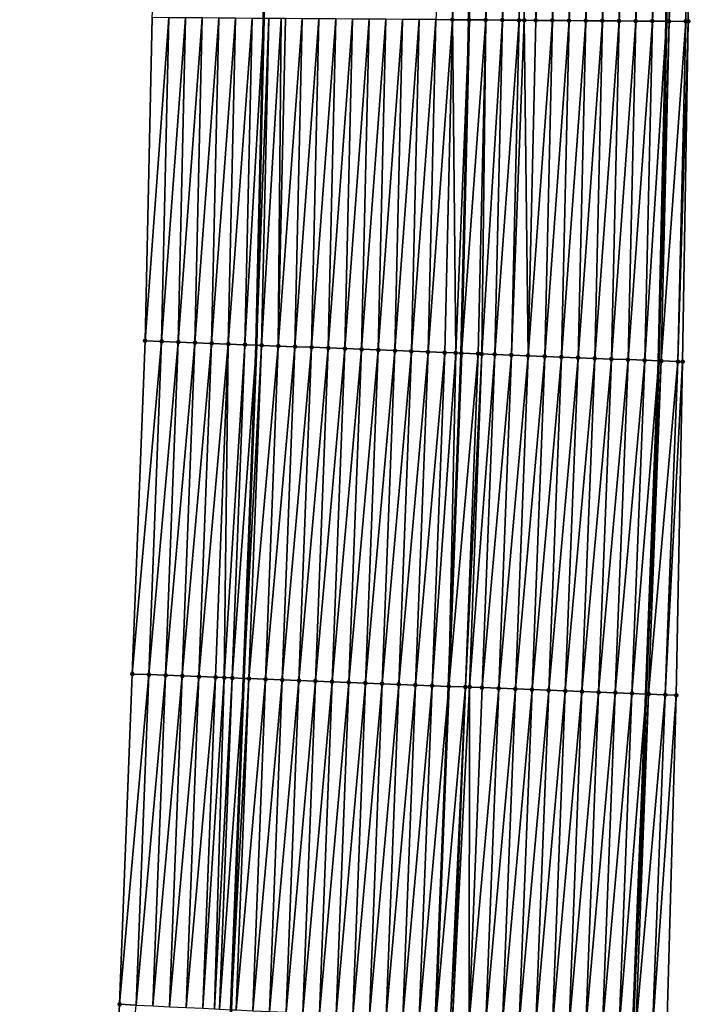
# Model space of a CAD drawing. Header units: feet. Extents: x 2017353 to 2024169, y 808050 to 818690.
# Tile 103 of 256: x 2023576 to 2023617, y 811979 to 812038. Entities that reach past the tile are written whole.
import ezdxf

# ---------------------------------------------------------------- set-up
doc = ezdxf.new("R2010")
doc.units = ezdxf.units.FT
doc.header["$MEASUREMENT"] = 0
for name, color, linetype, lineweight in [('EP_Travel Lane', 172, 'Continuous', 53), ('SB-Road Shots', 141, 'Continuous', 100), ('SB-Road X-Section', 40, 'Continuous', 13), ('STRIPING', 60, 'Continuous', 53)]:
    doc.layers.add(name, color=color, linetype=linetype, lineweight=lineweight)
doc.layers.add('I-77-MM15-17_SB-Surface-BORDER', color=7, linetype='Continuous')
doc.layers.add('I-77-MM15-17_SB-Surface-TIN', color=7, linetype='Continuous')

msp = doc.modelspace()

# ---------------------------------------------------------------- linework, layer by layer
at = {"layer": 'EP_Travel Lane'}
for points in [[(2023581.286849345, 811839.5300579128, 333.2635521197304), (2023582.540058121, 811859.4890864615, 333.5270044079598), (2023583.79327672, 811879.4482714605, 333.7805278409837), (2023585.046487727, 811899.4073355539, 334.0417259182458), (2023586.299712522, 811919.3666192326, 334.2889915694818), (2023587.259202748, 811939.1517683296, 334.4878938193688), (2023588.204486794, 811959.1284867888, 334.6873122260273), (2023589.149771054, 811979.105209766, 334.8863602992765), (2023589.910752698, 811998.9770079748, 335.0872803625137), (2023590.674097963, 812018.9614253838, 335.2904653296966), (2023591.100695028, 812038.5601801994, 335.4696941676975), (2023591.170696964, 812058.5594678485, 335.6356436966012), (2023591.24069886, 812078.558743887, 335.802787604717)], [(2023605.387032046, 811838.0016014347, 334.2368079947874), (2023606.63990318, 811857.9599326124, 334.5456429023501), (2023607.892766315, 811877.9181363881, 334.8625644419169), (2023609.145666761, 811897.8769345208, 335.1417869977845), (2023610.398563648, 811917.8356759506, 335.4246124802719), (2023611.382196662, 811937.9949662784, 335.7095053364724), (2023612.327430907, 811957.9706322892, 335.9930380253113), (2023613.272677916, 811977.9465680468, 336.2550206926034), (2023614.042530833, 811998.0384746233, 336.5226293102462), (2023614.805836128, 812018.0218456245, 336.8155004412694), (2023615.260302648, 812038.3911165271, 337.057909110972), (2023615.390982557, 812058.3895669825, 337.2709181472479), (2023615.521662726, 812078.3880571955, 337.4797927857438)]]:
    msp.add_polyline3d(points, dxfattribs=at)
at = {"layer": 'I-77-MM15-17_SB-Surface-BORDER', "color": 3, "linetype": 'Continuous', "lineweight": -3}
for points in [[(2023576.461632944, 811839.836789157, 333.0237523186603), (2023577.714692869, 811859.7958079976, 333.2884096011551), (2023578.967778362, 811879.7552341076, 333.5272291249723), (2023579.222858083, 811899.7777846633, 333.736496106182), (2023580.475951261, 811919.7373331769, 333.9675531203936), (2023580.5676827, 811939.4732129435, 334.1045920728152), (2023581.512979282, 811959.4501963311, 334.2828367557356), (2023582.458272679, 811979.4271124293, 334.4664451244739), (2023583.216249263, 811999.2380272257, 334.6329031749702), (2023583.979607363, 812019.2227806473, 334.8072889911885), (2023584.41865098, 812038.607384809, 334.9839469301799), (2023585.545984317, 812058.5992766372, 335.2190771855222), (2023585.673340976, 812078.5980149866, 335.4042221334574)], [(2023616.493850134, 812078.3814358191, 337.5247217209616), (2023616.201352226, 812058.384036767, 337.3095111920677), (2023616.574858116, 812038.3821843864, 337.1164629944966), (2023616.232330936, 812017.9667351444, 336.8687871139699), (2023615.851413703, 811997.9686844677, 336.5822141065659), (2023615.289028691, 811977.8503920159, 336.3159265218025), (2023614.545259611, 811957.8647823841, 336.0651130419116), (2023613.803209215, 811937.8792663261, 335.8003626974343), (2023612.905706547, 811917.6769928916, 335.5054999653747), (2023611.532907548, 811897.7258519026, 335.2180758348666), (2023610.334073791, 811877.7637231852, 334.9348232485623), (2023608.908797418, 811857.8165417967, 334.6053937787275), (2023607.886737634, 811837.8437319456, 334.2957989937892)]]:
    msp.add_polyline3d(points, dxfattribs=at)
at = {"layer": 'I-77-MM15-17_SB-Surface-TIN', "color": 128, "linetype": 'Continuous', "lineweight": -3}
for points in [[(2023601.418233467, 812038.4876935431, 336.1778979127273), (2023602.418209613, 812038.4807635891, 336.2365694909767), (2023602.545566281, 812058.4795033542, 336.4215845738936)], [(2023602.418209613, 812038.4807635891, 336.2365694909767), (2023603.545541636, 812058.4724493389, 336.4932108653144), (2023602.545566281, 812058.4795033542, 336.4215845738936)], [(2023602.418209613, 812038.4807635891, 336.2365694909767), (2023603.418184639, 812038.4736579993, 336.3135819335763), (2023603.545541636, 812058.4724493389, 336.4932108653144)], [(2023604.545517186, 812058.465425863, 336.5616480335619), (2023603.545541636, 812058.4724493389, 336.4932108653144), (2023603.418184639, 812038.4736579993, 336.3135819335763)], [(2023604.418159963, 812038.4665990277, 336.385726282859), (2023604.545517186, 812058.465425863, 336.5616480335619), (2023603.418184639, 812038.4736579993, 336.3135819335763)], [(2023604.418159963, 812038.4665990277, 336.385726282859), (2023605.545492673, 812058.4583925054, 336.631117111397), (2023604.545517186, 812058.465425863, 336.5616480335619)], [(2023604.418159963, 812038.4665990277, 336.385726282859), (2023605.418135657, 812038.4595981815, 336.4518008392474), (2023605.545492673, 812058.4583925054, 336.631117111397)], [(2023605.418135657, 812038.4595981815, 336.4518008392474), (2023606.545467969, 812058.4513291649, 336.7037171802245), (2023605.545492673, 812058.4583925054, 336.631117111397)], [(2023605.418135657, 812038.4595981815, 336.4518008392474), (2023606.41811123, 812038.4525783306, 336.5198599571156), (2023606.545467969, 812058.4513291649, 336.7037171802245)], [(2023606.41811123, 812038.4525783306, 336.5198599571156), (2023606.733092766, 812038.4503690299, 336.5411018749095), (2023606.545467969, 812058.4513291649, 336.7037171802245)], [(2023606.733092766, 812038.4503690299, 336.5411018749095), (2023607.018239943, 812058.4479886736, 336.7381519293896), (2023606.545467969, 812058.4513291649, 336.7037171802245)], [(2023606.733092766, 812038.4503690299, 336.5411018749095), (2023607.418086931, 812038.4455786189, 336.5858160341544), (2023607.018239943, 812058.4479886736, 336.7381519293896)], [(2023607.418086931, 812038.4455786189, 336.5858160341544), (2023607.545443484, 812058.4443001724, 336.7727304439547), (2023607.018239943, 812058.4479886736, 336.7381519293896)], [(2023607.418086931, 812038.4455786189, 336.5858160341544), (2023608.545419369, 812058.4373294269, 336.8356612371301), (2023607.545443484, 812058.4443001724, 336.7727304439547)], [(2023607.418086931, 812038.4455786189, 336.5858160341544), (2023608.418062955, 812038.4386295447, 336.6464842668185), (2023608.545419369, 812058.4373294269, 336.8356612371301)], [(2023608.418062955, 812038.4386295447, 336.6464842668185), (2023609.545395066, 812058.4303290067, 336.9016908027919), (2023608.545419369, 812058.4373294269, 336.8356612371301)], [(2023608.418062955, 812038.4386295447, 336.6464842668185), (2023609.418039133, 812038.431704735, 336.7046186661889), (2023609.545395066, 812058.4303290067, 336.9016908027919)], [(2023609.418039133, 812038.431704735, 336.7046186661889), (2023610.54537098, 812058.4233627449, 336.9641533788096), (2023609.545395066, 812058.4303290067, 336.9016908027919)], [(2023609.418039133, 812038.431704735, 336.7046186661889), (2023610.418014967, 812038.4247259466, 336.7683898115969), (2023610.54537098, 812058.4233627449, 336.9641533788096)], [(2023610.418014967, 812038.4247259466, 336.7683898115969), (2023611.545346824, 812058.4163854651, 337.0277665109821), (2023610.54537098, 812058.4233627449, 336.9641533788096)], [(2023610.418014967, 812038.4247259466, 336.7683898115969), (2023611.417991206, 812038.4178106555, 336.8255302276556), (2023611.545346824, 812058.4163854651, 337.0277665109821)], [(2023611.417991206, 812038.4178106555, 336.8255302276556), (2023612.545322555, 812058.4093904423, 337.0932324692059), (2023611.545346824, 812058.4163854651, 337.0277665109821)], [(2023611.417991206, 812038.4178106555, 336.8255302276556), (2023612.417967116, 812038.4108436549, 336.8880704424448), (2023612.545322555, 812058.4093904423, 337.0932324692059)], [(2023612.417967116, 812038.4108436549, 336.8880704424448), (2023613.545298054, 812058.4023588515, 337.1625170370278), (2023612.545322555, 812058.4093904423, 337.0932324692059)], [(2023612.417967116, 812038.4108436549, 336.8880704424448), (2023613.417943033, 812038.4038777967, 336.9504913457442), (2023613.545298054, 812058.4023588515, 337.1625170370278)], [(2023613.417943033, 812038.4038777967, 336.9504913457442), (2023614.545273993, 812058.3953965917, 337.2245617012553), (2023613.545298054, 812058.4023588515, 337.1625170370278)], [(2023613.417943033, 812038.4038777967, 336.9504913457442), (2023614.417918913, 812038.3969062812, 337.0135030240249), (2023614.545273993, 812058.3953965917, 337.2245617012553)], [(2023614.417918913, 812038.3969062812, 337.0135030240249), (2023615.390982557, 812058.3895669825, 337.2709181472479), (2023614.545273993, 812058.3953965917, 337.2245617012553)], [(2023614.417918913, 812038.3969062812, 337.0135030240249), (2023615.260302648, 812038.3911165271, 337.057909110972), (2023615.390982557, 812058.3895669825, 337.2709181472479)], [(2023615.545250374, 812058.3885035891, 337.2793741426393), (2023615.390982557, 812058.3895669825, 337.2709181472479), (2023615.260302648, 812038.3911165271, 337.057909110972)], [(2023615.417895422, 812038.3900333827, 337.0662165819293), (2023615.545250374, 812058.3885035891, 337.2793741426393), (2023615.260302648, 812038.3911165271, 337.057909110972)], [(2023615.417895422, 812038.3900333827, 337.0662165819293), (2023616.201352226, 812058.384036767, 337.3095111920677), (2023615.545250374, 812058.3885035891, 337.2793741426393)], [(2023615.417895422, 812038.3900333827, 337.0662165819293), (2023616.417872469, 812038.3832449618, 337.1101085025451), (2023616.201352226, 812058.384036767, 337.3095111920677)], [(2023616.417872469, 812038.3832449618, 337.1101085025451), (2023616.574858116, 812038.3821843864, 337.1164629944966), (2023616.201352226, 812058.384036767, 337.3095111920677)], [(2023585.418626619, 812038.6003753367, 335.0509222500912), (2023584.41865098, 812038.607384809, 334.9839469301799), (2023583.979607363, 812019.2227806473, 334.8072889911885)], [(2023584.978848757, 812019.1838287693, 334.8743722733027), (2023585.418626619, 812038.6003753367, 335.0509222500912), (2023583.979607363, 812019.2227806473, 334.8072889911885)], [(2023584.978848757, 812019.1838287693, 334.8743722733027), (2023586.418602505, 812038.5934047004, 335.1138421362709), (2023585.418626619, 812038.6003753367, 335.0509222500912)], [(2023585.978090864, 812019.1448955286, 334.9398581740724), (2023586.418602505, 812038.5934047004, 335.1138421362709), (2023584.978848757, 812019.1838287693, 334.8743722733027)], [(2023585.978090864, 812019.1448955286, 334.9398581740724), (2023587.418578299, 812038.5864196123, 335.1782711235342), (2023586.418602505, 812038.5934047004, 335.1138421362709)], [(2023585.978090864, 812019.1448955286, 334.9398581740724), (2023586.977333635, 812019.1059796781, 335.0038535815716), (2023587.418578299, 812038.5864196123, 335.1782711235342)], [(2023586.977333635, 812019.1059796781, 335.0038535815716), (2023588.418553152, 812038.579286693, 335.2581374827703), (2023587.418578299, 812038.5864196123, 335.1782711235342)], [(2023586.977333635, 812019.1059796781, 335.0038535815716), (2023587.976569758, 812019.0668897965, 335.0827649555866), (2023588.418553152, 812038.579286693, 335.2581374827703)], [(2023587.976569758, 812019.0668897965, 335.0827649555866), (2023589.418527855, 812038.5721301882, 335.3404667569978), (2023588.418553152, 812038.579286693, 335.2581374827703)], [(2023587.976569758, 812019.0668897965, 335.0827649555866), (2023588.97580514, 812019.0277804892, 335.1633412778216), (2023589.418527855, 812038.5721301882, 335.3404667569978)], [(2023588.97580514, 812019.0277804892, 335.1633412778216), (2023590.418502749, 812038.5650037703, 335.4196542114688), (2023589.418527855, 812038.5721301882, 335.3404667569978)], [(2023588.97580514, 812019.0277804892, 335.1633412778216), (2023589.975043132, 812018.988739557, 335.2380572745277), (2023590.418502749, 812038.5650037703, 335.4196542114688)], [(2023589.975043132, 812018.988739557, 335.2380572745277), (2023591.100695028, 812038.5601801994, 335.4696941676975), (2023590.418502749, 812038.5650037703, 335.4196542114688)], [(2023589.975043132, 812018.988739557, 335.2380572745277), (2023590.674097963, 812018.9614253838, 335.2904653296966), (2023591.100695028, 812038.5601801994, 335.4696941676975)], [(2023591.418478, 812038.5579332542, 335.4930040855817), (2023591.100695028, 812038.5601801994, 335.4696941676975), (2023590.674097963, 812018.9614253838, 335.2904653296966)], [(2023590.974281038, 812018.9496963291, 335.3129700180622), (2023591.418478, 812038.5579332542, 335.4930040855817), (2023590.674097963, 812018.9614253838, 335.2904653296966)], [(2023590.974281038, 812018.9496963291, 335.3129700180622), (2023592.147829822, 812038.5527297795, 335.5513539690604), (2023591.418478, 812038.5579332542, 335.4930040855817)], [(2023590.974281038, 812018.9496963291, 335.3129700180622), (2023591.973521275, 812018.910714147, 335.3826506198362), (2023592.147829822, 812038.5527297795, 335.5513539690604)], [(2023591.973521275, 812018.910714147, 335.3826506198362), (2023592.418452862, 812038.5508018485, 335.5727123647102), (2023592.147829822, 812038.5527297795, 335.5513539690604)], [(2023591.973521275, 812018.910714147, 335.3826506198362), (2023593.418428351, 812038.5437688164, 335.6421479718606), (2023592.418452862, 812038.5508018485, 335.5727123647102)], [(2023591.973521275, 812018.910714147, 335.3826506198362), (2023592.972763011, 812018.8717712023, 335.448968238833), (2023593.418428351, 812038.5437688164, 335.6421479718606)], [(2023592.972763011, 812018.8717712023, 335.448968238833), (2023594.418404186, 812038.5367900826, 335.7059134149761), (2023593.418428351, 812038.5437688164, 335.6421479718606)], [(2023592.972763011, 812018.8717712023, 335.448968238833), (2023593.972004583, 812018.8328239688, 335.5156534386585), (2023594.418404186, 812038.5367900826, 335.7059134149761)], [(2023593.972004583, 812018.8328239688, 335.5156534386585), (2023595.418379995, 812038.5298072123, 335.7701108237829), (2023594.418404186, 812038.5367900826, 335.7059134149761)], [(2023593.972004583, 812018.8328239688, 335.5156534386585), (2023594.971246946, 812018.7938974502, 335.5805632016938), (2023595.418379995, 812038.5298072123, 335.7701108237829)], [(2023594.971246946, 812018.7938974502, 335.5805632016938), (2023596.418355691, 812038.5228067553, 335.836144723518), (2023595.418379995, 812038.5298072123, 335.7701108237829)], [(2023594.971246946, 812018.7938974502, 335.5805632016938), (2023595.970490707, 812018.755007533, 335.6423359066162), (2023596.418355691, 812038.5228067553, 335.836144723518)], [(2023595.970490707, 812018.755007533, 335.6423359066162), (2023597.418331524, 812038.5158276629, 335.8999476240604), (2023596.418355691, 812038.5228067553, 335.836144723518)], [(2023595.970490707, 812018.755007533, 335.6423359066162), (2023596.969735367, 812018.7161411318, 335.7020930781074), (2023597.418331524, 812038.5158276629, 335.8999476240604)], [(2023596.969735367, 812018.7161411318, 335.7020930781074), (2023598.41830729, 812038.5088382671, 335.964826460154), (2023597.418331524, 812038.5158276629, 335.8999476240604)], [(2023596.969735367, 812018.7161411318, 335.7020930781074), (2023597.968978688, 812018.677239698, 335.7648528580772), (2023598.41830729, 812038.5088382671, 335.964826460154)], [(2023597.968978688, 812018.677239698, 335.7648528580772), (2023599.41828271, 812038.5017942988, 336.0354040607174), (2023598.41830729, 812038.5088382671, 335.964826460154)], [(2023597.968978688, 812018.677239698, 335.7648528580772), (2023598.968219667, 812018.6382769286, 335.8328696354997), (2023599.41828271, 812038.5017942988, 336.0354040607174)], [(2023598.968219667, 812018.6382769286, 335.8328696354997), (2023600.418257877, 812038.4947108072, 336.1101088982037), (2023599.41828271, 812038.5017942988, 336.0354040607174)], [(2023598.968219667, 812018.6382769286, 335.8328696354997), (2023599.967461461, 812018.5993355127, 335.8990562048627), (2023600.418257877, 812038.4947108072, 336.1101088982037)], [(2023599.967461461, 812018.5993355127, 335.8990562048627), (2023601.418233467, 812038.4876935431, 336.1778979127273), (2023600.418257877, 812038.4947108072, 336.1101088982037)], [(2023599.967461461, 812018.5993355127, 335.8990562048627), (2023600.966699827, 812018.5603043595, 335.9729340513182), (2023601.418233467, 812038.4876935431, 336.1778979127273)], [(2023600.966699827, 812018.5603043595, 335.9729340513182), (2023602.418209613, 812038.4807635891, 336.2365694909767), (2023601.418233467, 812038.4876935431, 336.1778979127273)], [(2023600.966699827, 812018.5603043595, 335.9729340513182), (2023601.9659476, 812018.5215194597, 336.0257058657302), (2023602.418209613, 812038.4807635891, 336.2365694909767)], [(2023601.9659476, 812018.5215194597, 336.0257058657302), (2023602.625746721, 812018.4956478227, 336.0829849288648), (2023602.418209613, 812038.4807635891, 336.2365694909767)], [(2023602.625746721, 812018.4956478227, 336.0829849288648), (2023603.418184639, 812038.4736579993, 336.3135819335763), (2023602.418209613, 812038.4807635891, 336.2365694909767)], [(2023602.625746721, 812018.4956478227, 336.0829849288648), (2023602.965181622, 812018.4823745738, 336.1093315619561), (2023603.418184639, 812038.4736579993, 336.3135819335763)], [(2023604.418159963, 812038.4665990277, 336.385726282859), (2023603.418184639, 812038.4736579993, 336.3135819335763), (2023602.965181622, 812018.4823745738, 336.1093315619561)], [(2023603.964424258, 812018.443455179, 336.1736307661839), (2023604.418159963, 812038.4665990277, 336.385726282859), (2023602.965181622, 812018.4823745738, 336.1093315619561)], [(2023603.964424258, 812018.443455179, 336.1736307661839), (2023604.184848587, 812018.4348663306, 336.188119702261), (2023604.418159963, 812038.4665990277, 336.385726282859)], [(2023604.184848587, 812018.4348663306, 336.188119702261), (2023605.418135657, 812038.4595981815, 336.4518008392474), (2023604.418159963, 812038.4665990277, 336.385726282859)], [(2023604.184848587, 812018.4348663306, 336.188119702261), (2023604.963667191, 812018.4045435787, 336.2372619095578), (2023605.418135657, 812038.4595981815, 336.4518008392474)], [(2023604.963667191, 812018.4045435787, 336.2372619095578), (2023606.41811123, 812038.4525783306, 336.5198599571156), (2023605.418135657, 812038.4595981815, 336.4518008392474)], [(2023604.963667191, 812018.4045435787, 336.2372619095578), (2023605.962910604, 812018.3656445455, 336.2998159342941), (2023606.41811123, 812038.4525783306, 336.5198599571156)], [(2023605.962910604, 812018.3656445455, 336.2998159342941), (2023606.733092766, 812038.4503690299, 336.5411018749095), (2023606.41811123, 812038.4525783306, 336.5198599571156)], [(2023605.962910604, 812018.3656445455, 336.2998159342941), (2023606.962155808, 812018.3267924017, 336.3583511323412), (2023606.733092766, 812038.4503690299, 336.5411018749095)], [(2023606.962155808, 812018.3267924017, 336.3583511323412), (2023607.418086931, 812038.4455786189, 336.5858160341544), (2023606.733092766, 812038.4503690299, 336.5411018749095)], [(2023606.962155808, 812018.3267924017, 336.3583511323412), (2023608.418062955, 812038.4386295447, 336.6464842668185), (2023607.418086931, 812038.4455786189, 336.5858160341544)], [(2023606.962155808, 812018.3267924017, 336.3583511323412), (2023607.96140018, 812018.2879184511, 336.4187553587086), (2023608.418062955, 812038.4386295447, 336.6464842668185)], [(2023607.96140018, 812018.2879184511, 336.4187553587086), (2023609.418039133, 812038.431704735, 336.7046186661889), (2023608.418062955, 812038.4386295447, 336.6464842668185)], [(2023607.96140018, 812018.2879184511, 336.4187553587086), (2023608.960644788, 812018.2490507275, 336.4786258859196), (2023609.418039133, 812038.431704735, 336.7046186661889)], [(2023608.960644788, 812018.2490507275, 336.4786258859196), (2023610.418014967, 812038.4247259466, 336.7683898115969), (2023609.418039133, 812038.431704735, 336.7046186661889)], [(2023608.960644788, 812018.2490507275, 336.4786258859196), (2023609.959891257, 812018.2102316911, 336.5343234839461), (2023610.418014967, 812038.4247259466, 336.7683898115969)], [(2023609.959891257, 812018.2102316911, 336.5343234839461), (2023611.417991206, 812038.4178106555, 336.8255302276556), (2023610.418014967, 812038.4247259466, 336.7683898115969)], [(2023609.959891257, 812018.2102316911, 336.5343234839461), (2023610.959136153, 812018.171371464, 336.5935514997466), (2023611.417991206, 812038.4178106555, 336.8255302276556)], [(2023610.959136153, 812018.171371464, 336.5935514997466), (2023612.417967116, 812038.4108436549, 336.8880704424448), (2023611.417991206, 812038.4178106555, 336.8255302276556)], [(2023610.959136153, 812018.171371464, 336.5935514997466), (2023611.958381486, 812018.1325227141, 336.6517958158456), (2023612.417967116, 812038.4108436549, 336.8880704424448)], [(2023611.958381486, 812018.1325227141, 336.6517958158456), (2023613.417943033, 812038.4038777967, 336.9504913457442), (2023612.417967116, 812038.4108436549, 336.8880704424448)], [(2023611.958381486, 812018.1325227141, 336.6517958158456), (2023612.95762527, 812018.0936333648, 336.7135198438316), (2023613.417943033, 812038.4038777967, 336.9504913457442)], [(2023612.95762527, 812018.0936333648, 336.7135198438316), (2023614.417918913, 812038.3969062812, 337.0135030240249), (2023613.417943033, 812038.4038777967, 336.9504913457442)], [(2023612.95762527, 812018.0936333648, 336.7135198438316), (2023613.956869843, 812018.054764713, 336.7734699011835), (2023614.417918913, 812038.3969062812, 337.0135030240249)], [(2023613.956869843, 812018.054764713, 336.7734699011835), (2023615.260302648, 812038.3911165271, 337.057909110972), (2023614.417918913, 812038.3969062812, 337.0135030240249)], [(2023613.956869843, 812018.054764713, 336.7734699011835), (2023614.805836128, 812018.0218456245, 336.8155004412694), (2023615.260302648, 812038.3911165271, 337.057909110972)], [(2023615.417895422, 812038.3900333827, 337.0662165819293), (2023615.260302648, 812038.3911165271, 337.057909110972), (2023614.805836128, 812018.0218456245, 336.8155004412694)], [(2023614.956119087, 812018.0160183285, 336.8229406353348), (2023615.417895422, 812038.3900333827, 337.0662165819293), (2023614.805836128, 812018.0218456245, 336.8155004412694)], [(2023614.956119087, 812018.0160183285, 336.8229406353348), (2023616.417872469, 812038.3832449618, 337.1101085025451), (2023615.417895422, 812038.3900333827, 337.0662165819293)], [(2023614.956119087, 812018.0160183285, 336.8229406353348), (2023615.95537356, 812017.9774088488, 336.8606774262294), (2023616.417872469, 812038.3832449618, 337.1101085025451)], [(2023615.95537356, 812017.9774088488, 336.8606774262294), (2023616.574858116, 812038.3821843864, 337.1164629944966), (2023616.417872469, 812038.3832449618, 337.1101085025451)], [(2023615.95537356, 812017.9774088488, 336.8606774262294), (2023616.232330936, 812017.9667351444, 336.8687871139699), (2023616.574858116, 812038.3821843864, 337.1164629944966)], [(2023583.216249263, 811999.2380272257, 334.6329031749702), (2023584.978848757, 812019.1838287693, 334.8743722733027), (2023583.979607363, 812019.2227806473, 334.8072889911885)], [(2023584.215491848, 811999.1991064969, 334.697316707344), (2023584.978848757, 812019.1838287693, 334.8743722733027), (2023583.216249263, 811999.2380272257, 334.6329031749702)], [(2023584.215491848, 811999.1991064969, 334.697316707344), (2023585.978090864, 812019.1448955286, 334.9398581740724), (2023584.978848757, 812019.1838287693, 334.8743722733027)], [(2023585.214735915, 811999.1602246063, 334.7584014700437), (2023585.978090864, 812019.1448955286, 334.9398581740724), (2023584.215491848, 811999.1991064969, 334.697316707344)], [(2023585.214735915, 811999.1602246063, 334.7584014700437), (2023586.977333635, 812019.1059796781, 335.0038535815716), (2023585.978090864, 812019.1448955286, 334.9398581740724)], [(2023585.214735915, 811999.1602246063, 334.7584014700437), (2023586.213981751, 811999.1213889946, 334.8155197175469), (2023586.977333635, 812019.1059796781, 335.0038535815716)], [(2023586.213981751, 811999.1213889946, 334.8155197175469), (2023587.976569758, 812019.0668897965, 335.0827649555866), (2023586.977333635, 812019.1059796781, 335.0038535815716)], [(2023586.213981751, 811999.1213889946, 334.8155197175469), (2023587.213221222, 811999.0823867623, 334.8869188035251), (2023587.976569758, 812019.0668897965, 335.0827649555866)], [(2023587.213221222, 811999.0823867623, 334.8869188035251), (2023588.97580514, 812019.0277804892, 335.1633412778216), (2023587.976569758, 812019.0668897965, 335.0827649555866)], [(2023587.213221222, 811999.0823867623, 334.8869188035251), (2023588.212460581, 811999.0433815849, 334.9585702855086), (2023588.97580514, 812019.0277804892, 335.1633412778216)], [(2023588.212460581, 811999.0433815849, 334.9585702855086), (2023588.736938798, 811999.0228341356, 335.002555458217), (2023588.97580514, 812019.0277804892, 335.1633412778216)], [(2023588.736938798, 811999.0228341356, 335.002555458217), (2023589.975043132, 812018.988739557, 335.2380572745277), (2023588.97580514, 812019.0277804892, 335.1633412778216)], [(2023588.736938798, 811999.0228341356, 335.002555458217), (2023589.211696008, 811999.0042734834, 335.039043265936), (2023589.975043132, 812018.988739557, 335.2380572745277)], [(2023589.211696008, 811999.0042734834, 335.039043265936), (2023590.674097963, 812018.9614253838, 335.2904653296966), (2023589.975043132, 812018.988739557, 335.2380572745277)], [(2023589.211696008, 811999.0042734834, 335.039043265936), (2023589.910752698, 811998.9770079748, 335.0872803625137), (2023590.674097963, 812018.9614253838, 335.2904653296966)], [(2023590.974281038, 812018.9496963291, 335.3129700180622), (2023590.674097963, 812018.9614253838, 335.2904653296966), (2023589.910752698, 811998.9770079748, 335.0872803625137)], [(2023590.210936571, 811998.965299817, 335.1079939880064), (2023590.974281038, 812018.9496963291, 335.3129700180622), (2023589.910752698, 811998.9770079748, 335.0872803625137)], [(2023590.210936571, 811998.965299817, 335.1079939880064), (2023591.973521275, 812018.910714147, 335.3826506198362), (2023590.974281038, 812018.9496963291, 335.3129700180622)], [(2023590.210936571, 811998.965299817, 335.1079939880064), (2023591.210180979, 811998.9264268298, 335.1683156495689), (2023591.973521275, 812018.910714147, 335.3826506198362)], [(2023591.210180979, 811998.9264268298, 335.1683156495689), (2023592.972763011, 812018.8717712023, 335.448968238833), (2023591.973521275, 812018.910714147, 335.3826506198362)], [(2023591.210180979, 811998.9264268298, 335.1683156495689), (2023592.209422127, 811998.887468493, 335.235952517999), (2023592.972763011, 812018.8717712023, 335.448968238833)], [(2023592.209422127, 811998.887468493, 335.235952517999), (2023593.972004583, 812018.8328239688, 335.5156534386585), (2023592.972763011, 812018.8717712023, 335.448968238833)], [(2023592.209422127, 811998.887468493, 335.235952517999), (2023593.208664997, 811998.8485552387, 335.2997254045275), (2023593.972004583, 812018.8328239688, 335.5156534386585)], [(2023593.208664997, 811998.8485552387, 335.2997254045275), (2023594.971246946, 812018.7938974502, 335.5805632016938), (2023593.972004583, 812018.8328239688, 335.5156534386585)], [(2023593.208664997, 811998.8485552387, 335.2997254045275), (2023594.20790812, 811998.809648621, 335.36292947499), (2023594.971246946, 812018.7938974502, 335.5805632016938)], [(2023594.20790812, 811998.809648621, 335.36292947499), (2023595.970490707, 812018.755007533, 335.6423359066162), (2023594.971246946, 812018.7938974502, 335.5805632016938)], [(2023594.20790812, 811998.809648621, 335.36292947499), (2023595.207151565, 811998.7707504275, 335.4254115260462), (2023595.970490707, 812018.755007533, 335.6423359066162)], [(2023595.207151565, 811998.7707504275, 335.4254115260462), (2023596.969735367, 812018.7161411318, 335.7020930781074), (2023595.970490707, 812018.755007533, 335.6423359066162)], [(2023595.207151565, 811998.7707504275, 335.4254115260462), (2023596.206397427, 811998.7319155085, 335.4824704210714), (2023596.969735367, 812018.7161411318, 335.7020930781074)], [(2023596.206397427, 811998.7319155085, 335.4824704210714), (2023597.968978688, 812018.677239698, 335.7648528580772), (2023596.969735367, 812018.7161411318, 335.7020930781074)], [(2023596.206397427, 811998.7319155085, 335.4824704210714), (2023597.205641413, 811998.6930314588, 335.5437402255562), (2023597.968978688, 812018.677239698, 335.7648528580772)], [(2023597.205641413, 811998.6930314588, 335.5437402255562), (2023598.968219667, 812018.6382769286, 335.8328696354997), (2023597.968978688, 812018.677239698, 335.7648528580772)], [(2023597.205641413, 811998.6930314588, 335.5437402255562), (2023598.204884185, 811998.654115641, 335.6077328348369), (2023598.968219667, 812018.6382769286, 335.8328696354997)], [(2023598.204884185, 811998.654115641, 335.6077328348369), (2023599.967461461, 812018.5993355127, 335.8990562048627), (2023598.968219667, 812018.6382769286, 335.8328696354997)], [(2023598.204884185, 811998.654115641, 335.6077328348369), (2023599.204125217, 811998.6151542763, 335.6756292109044), (2023599.967461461, 812018.5993355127, 335.8990562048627)], [(2023599.204125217, 811998.6151542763, 335.6756292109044), (2023600.966699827, 812018.5603043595, 335.9729340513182), (2023599.967461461, 812018.5993355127, 335.8990562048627)], [(2023599.204125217, 811998.6151542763, 335.6756292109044), (2023600.203367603, 811998.576228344, 335.7404887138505), (2023600.966699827, 812018.5603043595, 335.9729340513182)], [(2023600.203367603, 811998.576228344, 335.7404887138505), (2023601.9659476, 812018.5215194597, 336.0257058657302), (2023600.966699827, 812018.5603043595, 335.9729340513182)], [(2023600.203367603, 811998.576228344, 335.7404887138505), (2023601.202611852, 811998.5373512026, 335.8011664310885), (2023601.9659476, 812018.5215194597, 336.0257058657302)], [(2023601.202611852, 811998.5373512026, 335.8011664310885), (2023602.625746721, 812018.4956478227, 336.0829849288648), (2023601.9659476, 812018.5215194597, 336.0257058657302)], [(2023601.202611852, 811998.5373512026, 335.8011664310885), (2023602.201850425, 811998.4983254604, 335.874580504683), (2023602.625746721, 812018.4956478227, 336.0829849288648)], [(2023602.625746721, 812018.4956478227, 336.0829849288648), (2023602.201850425, 811998.4983254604, 335.874580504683), (2023602.965181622, 812018.4823745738, 336.1093315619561)], [(2023603.964424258, 812018.443455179, 336.1736307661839), (2023602.965181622, 812018.4823745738, 336.1093315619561), (2023602.201850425, 811998.4983254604, 335.874580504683)], [(2023603.201091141, 811998.4593558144, 335.9431866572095), (2023603.964424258, 812018.443455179, 336.1736307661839), (2023602.201850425, 811998.4983254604, 335.874580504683)], [(2023603.201091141, 811998.4593558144, 335.9431866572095), (2023604.184848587, 812018.4348663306, 336.188119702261), (2023603.964424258, 812018.443455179, 336.1736307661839)], [(2023603.201091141, 811998.4593558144, 335.9431866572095), (2023603.451115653, 811998.449627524, 335.9584289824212), (2023604.184848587, 812018.4348663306, 336.188119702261)], [(2023603.451115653, 811998.449627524, 335.9584289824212), (2023604.963667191, 812018.4045435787, 336.2372619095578), (2023604.184848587, 812018.4348663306, 336.188119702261)], [(2023603.451115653, 811998.449627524, 335.9584289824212), (2023604.200336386, 811998.4205047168, 336.0016321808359), (2023604.963667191, 812018.4045435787, 336.2372619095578)], [(2023604.200336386, 811998.4205047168, 336.0016321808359), (2023605.962910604, 812018.3656445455, 336.2998159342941), (2023604.963667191, 812018.4045435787, 336.2372619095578)], [(2023604.200336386, 811998.4205047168, 336.0016321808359), (2023605.199581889, 811998.3816604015, 336.0594964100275), (2023605.962910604, 812018.3656445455, 336.2998159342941)], [(2023605.199581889, 811998.3816604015, 336.0594964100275), (2023606.962155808, 812018.3267924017, 336.3583511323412), (2023605.962910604, 812018.3656445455, 336.2998159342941)], [(2023605.199581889, 811998.3816604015, 336.0594964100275), (2023606.198828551, 811998.342846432, 336.1147597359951), (2023606.962155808, 812018.3267924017, 336.3583511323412)], [(2023606.198828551, 811998.342846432, 336.1147597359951), (2023607.96140018, 812018.2879184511, 336.4187553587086), (2023606.962155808, 812018.3267924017, 336.3583511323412)], [(2023606.198828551, 811998.342846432, 336.1147597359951), (2023607.198076, 811998.30405305, 336.1682585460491), (2023607.96140018, 812018.2879184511, 336.4187553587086)], [(2023607.198076, 811998.30405305, 336.1682585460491), (2023608.960644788, 812018.2490507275, 336.4786258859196), (2023607.96140018, 812018.2879184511, 336.4187553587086)], [(2023607.198076, 811998.30405305, 336.1682585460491), (2023608.197323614, 811998.2652640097, 336.2213852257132), (2023608.960644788, 812018.2490507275, 336.4786258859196)], [(2023608.197323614, 811998.2652640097, 336.2213852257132), (2023609.959891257, 812018.2102316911, 336.5343234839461), (2023608.960644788, 812018.2490507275, 336.4786258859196)], [(2023608.197323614, 811998.2652640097, 336.2213852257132), (2023609.196572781, 811998.2265156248, 336.2710274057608), (2023609.959891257, 812018.2102316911, 336.5343234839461)], [(2023609.196572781, 811998.2265156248, 336.2710274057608), (2023610.959136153, 812018.171371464, 336.5935514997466), (2023609.959891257, 812018.2102316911, 336.5343234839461)], [(2023609.196572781, 811998.2265156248, 336.2710274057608), (2023610.195822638, 811998.187785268, 336.3191244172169), (2023610.959136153, 812018.171371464, 336.5935514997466)], [(2023610.195822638, 811998.187785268, 336.3191244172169), (2023611.958381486, 812018.1325227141, 336.6517958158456), (2023610.959136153, 812018.171371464, 336.5935514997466)], [(2023610.195822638, 811998.187785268, 336.3191244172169), (2023611.195069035, 811998.1489643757, 336.3749810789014), (2023611.958381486, 812018.1325227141, 336.6517958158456)], [(2023611.195069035, 811998.1489643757, 336.3749810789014), (2023612.95762527, 812018.0936333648, 336.7135198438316), (2023611.958381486, 812018.1325227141, 336.6517958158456)], [(2023611.195069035, 811998.1489643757, 336.3749810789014), (2023612.194315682, 811998.110149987, 336.4302803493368), (2023612.95762527, 812018.0936333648, 336.7135198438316)], [(2023612.194315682, 811998.110149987, 336.4302803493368), (2023613.956869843, 812018.054764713, 336.7734699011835), (2023612.95762527, 812018.0936333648, 336.7135198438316)], [(2023612.194315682, 811998.110149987, 336.4302803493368), (2023613.193562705, 811998.071345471, 336.4847334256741), (2023613.956869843, 812018.054764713, 336.7734699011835)], [(2023613.193562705, 811998.071345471, 336.4847334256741), (2023614.805836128, 812018.0218456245, 336.8155004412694), (2023613.956869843, 812018.054764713, 336.7734699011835)], [(2023613.193562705, 811998.071345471, 336.4847334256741), (2023614.042530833, 811998.0384746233, 336.5226293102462), (2023614.805836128, 812018.0218456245, 336.8155004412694)], [(2023614.956119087, 812018.0160183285, 336.8229406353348), (2023614.805836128, 812018.0218456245, 336.8155004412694), (2023614.042530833, 811998.0384746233, 336.5226293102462)], [(2023614.192814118, 811998.0326558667, 336.5293375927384), (2023614.956119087, 812018.0160183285, 336.8229406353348), (2023614.042530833, 811998.0384746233, 336.5226293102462)], [(2023614.192814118, 811998.0326558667, 336.5293375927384), (2023615.95537356, 812017.9774088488, 336.8606774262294), (2023614.956119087, 812018.0160183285, 336.8229406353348)], [(2023614.192814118, 811998.0326558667, 336.5293375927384), (2023615.192071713, 811997.9941281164, 336.560069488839), (2023615.95537356, 812017.9774088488, 336.8606774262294)], [(2023615.192071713, 811997.9941281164, 336.560069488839), (2023616.232330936, 812017.9667351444, 336.8687871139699), (2023615.95537356, 812017.9774088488, 336.8606774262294)], [(2023615.192071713, 811997.9941281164, 336.560069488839), (2023615.851413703, 811997.9686844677, 336.5822141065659), (2023616.232330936, 812017.9667351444, 336.8687871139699)], [(2023582.458272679, 811979.4271124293, 334.4664451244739), (2023584.215491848, 811999.1991064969, 334.697316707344), (2023583.216249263, 811999.2380272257, 334.6329031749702)], [(2023583.457120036, 811979.3791071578, 334.5254983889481), (2023584.215491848, 811999.1991064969, 334.697316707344), (2023582.458272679, 811979.4271124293, 334.4664451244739)], [(2023583.457120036, 811979.3791071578, 334.5254983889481), (2023585.214735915, 811999.1602246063, 334.7584014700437), (2023584.215491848, 811999.1991064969, 334.697316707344)], [(2023584.455970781, 811979.3311735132, 334.5788270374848), (2023585.214735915, 811999.1602246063, 334.7584014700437), (2023583.457120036, 811979.3791071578, 334.5254983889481)], [(2023584.455970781, 811979.3311735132, 334.5788270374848), (2023586.213981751, 811999.1213889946, 334.8155197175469), (2023585.214735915, 811999.1602246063, 334.7584014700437)], [(2023584.455970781, 811979.3311735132, 334.5788270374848), (2023585.45481995, 811979.2832065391, 334.6348194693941), (2023586.213981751, 811999.1213889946, 334.8155197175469)], [(2023585.45481995, 811979.2832065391, 334.6348194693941), (2023587.213221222, 811999.0823867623, 334.8869188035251), (2023586.213981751, 811999.1213889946, 334.8155197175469)], [(2023585.45481995, 811979.2832065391, 334.6348194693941), (2023586.453660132, 811979.23504966, 334.7059896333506), (2023587.213221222, 811999.0823867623, 334.8869188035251)], [(2023586.453660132, 811979.23504966, 334.7059896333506), (2023588.212460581, 811999.0433815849, 334.9585702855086), (2023587.213221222, 811999.0823867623, 334.8869188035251)], [(2023586.453660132, 811979.23504966, 334.7059896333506), (2023587.452510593, 811979.187110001, 334.7597989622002), (2023588.212460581, 811999.0433815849, 334.9585702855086)], [(2023587.452510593, 811979.187110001, 334.7597989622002), (2023588.736938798, 811999.0228341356, 335.002555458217), (2023588.212460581, 811999.0433815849, 334.9585702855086)], [(2023587.452510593, 811979.187110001, 334.7597989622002), (2023588.1460042, 811979.1536108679, 334.8143053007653), (2023588.736938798, 811999.0228341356, 335.002555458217)], [(2023588.1460042, 811979.1536108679, 334.8143053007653), (2023589.211696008, 811999.0042734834, 335.039043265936), (2023588.736938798, 811999.0228341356, 335.002555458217)], [(2023588.1460042, 811979.1536108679, 334.8143053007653), (2023588.45134536, 811979.1388386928, 334.8401145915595), (2023589.211696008, 811999.0042734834, 335.039043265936)], [(2023588.45134536, 811979.1388386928, 334.8401145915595), (2023589.910752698, 811998.9770079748, 335.0872803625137), (2023589.211696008, 811999.0042734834, 335.039043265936)], [(2023588.45134536, 811979.1388386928, 334.8401145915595), (2023589.149771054, 811979.105209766, 334.8863602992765), (2023589.910752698, 811998.9770079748, 335.0872803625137)], [(2023590.210936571, 811998.965299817, 335.1079939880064), (2023589.910752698, 811998.9770079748, 335.0872803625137), (2023589.149771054, 811979.105209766, 334.8863602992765)], [(2023589.450188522, 811979.0907447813, 334.9062522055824), (2023590.210936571, 811998.965299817, 335.1079939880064), (2023589.149771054, 811979.105209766, 334.8863602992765)], [(2023589.450188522, 811979.0907447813, 334.9062522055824), (2023591.210180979, 811998.9264268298, 335.1683156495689), (2023590.210936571, 811998.965299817, 335.1079939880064)], [(2023589.450188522, 811979.0907447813, 334.9062522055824), (2023590.449035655, 811979.0427347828, 334.9656832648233), (2023591.210180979, 811998.9264268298, 335.1683156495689)], [(2023590.449035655, 811979.0427347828, 334.9656832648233), (2023592.209422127, 811998.887468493, 335.235952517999), (2023591.210180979, 811998.9264268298, 335.1683156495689)], [(2023590.449035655, 811979.0427347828, 334.9656832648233), (2023591.447878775, 811978.9946399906, 335.0318912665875), (2023592.209422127, 811998.887468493, 335.235952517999)], [(2023591.447878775, 811978.9946399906, 335.0318912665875), (2023593.208664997, 811998.8485552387, 335.2997254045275), (2023592.209422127, 811998.887468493, 335.235952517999)], [(2023591.447878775, 811978.9946399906, 335.0318912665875), (2023592.446724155, 811978.9465929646, 335.0942816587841), (2023593.208664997, 811998.8485552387, 335.2997254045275)], [(2023592.446724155, 811978.9465929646, 335.0942816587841), (2023594.20790812, 811998.809648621, 335.36292947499), (2023593.208664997, 811998.8485552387, 335.2997254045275)], [(2023592.446724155, 811978.9465929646, 335.0942816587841), (2023593.445571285, 811978.8985829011, 335.1537179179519), (2023594.20790812, 811998.809648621, 335.36292947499)], [(2023593.445571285, 811978.8985829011, 335.1537179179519), (2023595.207151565, 811998.7707504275, 335.4254115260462), (2023594.20790812, 811998.809648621, 335.36292947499)], [(2023593.445571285, 811978.8985829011, 335.1537179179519), (2023594.44441897, 811978.8505845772, 335.2122159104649), (2023595.207151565, 811998.7707504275, 335.4254115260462)], [(2023594.44441897, 811978.8505845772, 335.2122159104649), (2023596.206397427, 811998.7319155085, 335.4824704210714), (2023595.207151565, 811998.7707504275, 335.4254115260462)], [(2023594.44441897, 811978.8505845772, 335.2122159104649), (2023595.443267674, 811978.8026077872, 335.2689928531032), (2023596.206397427, 811998.7319155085, 335.4824704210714)], [(2023595.443267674, 811978.8026077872, 335.2689928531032), (2023597.205641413, 811998.6930314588, 335.5437402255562), (2023596.206397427, 811998.7319155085, 335.4824704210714)], [(2023595.443267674, 811978.8026077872, 335.2689928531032), (2023596.442115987, 811978.7546227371, 335.3264299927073), (2023597.205641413, 811998.6930314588, 335.5437402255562)], [(2023596.442115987, 811978.7546227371, 335.3264299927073), (2023598.204884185, 811998.654115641, 335.6077328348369), (2023597.205641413, 811998.6930314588, 335.5437402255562)], [(2023596.442115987, 811978.7546227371, 335.3264299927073), (2023597.440963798, 811978.7066270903, 335.3847140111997), (2023598.204884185, 811998.654115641, 335.6077328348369)], [(2023597.440963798, 811978.7066270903, 335.3847140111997), (2023599.204125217, 811998.6151542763, 335.6756292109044), (2023598.204884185, 811998.654115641, 335.6077328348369)], [(2023597.440963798, 811978.7066270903, 335.3847140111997), (2023598.439807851, 811978.6585519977, 335.4493475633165), (2023599.204125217, 811998.6151542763, 335.6756292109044)], [(2023598.439807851, 811978.6585519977, 335.4493475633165), (2023600.203367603, 811998.576228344, 335.7404887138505), (2023599.204125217, 811998.6151542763, 335.6756292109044)], [(2023598.439807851, 811978.6585519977, 335.4493475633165), (2023599.438652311, 811978.6104855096, 335.5132934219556), (2023600.203367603, 811998.576228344, 335.7404887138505)], [(2023599.438652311, 811978.6104855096, 335.5132934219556), (2023601.202611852, 811998.5373512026, 335.8011664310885), (2023600.203367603, 811998.576228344, 335.7404887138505)], [(2023599.438652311, 811978.6104855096, 335.5132934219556), (2023600.437499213, 811978.5624706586, 335.5731123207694), (2023601.202611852, 811998.5373512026, 335.8011664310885)], [(2023600.437499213, 811978.5624706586, 335.5731123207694), (2023602.201850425, 811998.4983254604, 335.874580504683), (2023601.202611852, 811998.5373512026, 335.8011664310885)], [(2023600.437499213, 811978.5624706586, 335.5731123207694), (2023601.436341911, 811978.5143669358, 335.6400340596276), (2023602.201850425, 811998.4983254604, 335.874580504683)], [(2023603.201091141, 811998.4593558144, 335.9431866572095), (2023602.201850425, 811998.4983254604, 335.874580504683), (2023601.436341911, 811978.5143669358, 335.6400340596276)], [(2023602.297932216, 811978.47289396, 335.6961056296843), (2023603.201091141, 811998.4593558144, 335.9431866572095), (2023601.436341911, 811978.5143669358, 335.6400340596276)], [(2023602.297932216, 811978.47289396, 335.6961056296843), (2023602.435186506, 811978.4663033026, 335.703751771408), (2023603.201091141, 811998.4593558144, 335.9431866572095)], [(2023602.435186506, 811978.4663033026, 335.703751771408), (2023603.451115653, 811998.449627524, 335.9584289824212), (2023603.201091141, 811998.4593558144, 335.9431866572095)], [(2023602.435186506, 811978.4663033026, 335.703751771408), (2023603.434036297, 811978.4183494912, 335.7586922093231), (2023603.451115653, 811998.449627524, 335.9584289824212)], [(2023603.434036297, 811978.4183494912, 335.7586922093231), (2023604.200336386, 811998.4205047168, 336.0016321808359), (2023603.451115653, 811998.449627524, 335.9584289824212)], [(2023603.434036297, 811978.4183494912, 335.7586922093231), (2023605.199581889, 811998.3816604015, 336.0594964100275), (2023604.200336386, 811998.4205047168, 336.0016321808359)], [(2023603.434036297, 811978.4183494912, 335.7586922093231), (2023604.432886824, 811978.3704112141, 335.8123910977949), (2023605.199581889, 811998.3816604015, 336.0594964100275)], [(2023604.432886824, 811978.3704112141, 335.8123910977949), (2023606.198828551, 811998.342846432, 336.1147597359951), (2023605.199581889, 811998.3816604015, 336.0594964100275)], [(2023604.432886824, 811978.3704112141, 335.8123910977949), (2023605.431739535, 811978.3225191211, 335.8623988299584), (2023606.198828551, 811998.342846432, 336.1147597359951)], [(2023605.431739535, 811978.3225191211, 335.8623988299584), (2023607.198076, 811998.30405305, 336.1682585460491), (2023606.198828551, 811998.342846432, 336.1147597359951)], [(2023605.431739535, 811978.3225191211, 335.8623988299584), (2023606.430591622, 811978.2746138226, 335.9134620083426), (2023607.198076, 811998.30405305, 336.1682585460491)], [(2023606.430591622, 811978.2746138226, 335.9134620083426), (2023608.197323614, 811998.2652640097, 336.2213852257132), (2023607.198076, 811998.30405305, 336.1682585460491)], [(2023606.430591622, 811978.2746138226, 335.9134620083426), (2023607.429444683, 811978.2267291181, 335.9628792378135), (2023608.197323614, 811998.2652640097, 336.2213852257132)], [(2023607.429444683, 811978.2267291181, 335.9628792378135), (2023609.196572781, 811998.2265156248, 336.2710274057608), (2023608.197323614, 811998.2652640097, 336.2213852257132)], [(2023607.429444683, 811978.2267291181, 335.9628792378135), (2023608.428298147, 811978.178852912, 336.0116172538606), (2023609.196572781, 811998.2265156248, 336.2710274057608)], [(2023608.428298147, 811978.178852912, 336.0116172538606), (2023610.195822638, 811998.187785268, 336.3191244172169), (2023609.196572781, 811998.2265156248, 336.2710274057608)], [(2023608.428298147, 811978.178852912, 336.0116172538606), (2023609.427152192, 811978.1309889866, 336.0593737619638), (2023610.195822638, 811998.187785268, 336.3191244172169)], [(2023609.427152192, 811978.1309889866, 336.0593737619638), (2023611.195069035, 811998.1489643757, 336.3749810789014), (2023610.195822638, 811998.187785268, 336.3191244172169)], [(2023609.427152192, 811978.1309889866, 336.0593737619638), (2023610.426004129, 811978.0830805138, 336.1106906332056), (2023611.195069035, 811998.1489643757, 336.3749810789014)], [(2023610.426004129, 811978.0830805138, 336.1106906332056), (2023612.194315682, 811998.110149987, 336.4302803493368), (2023611.195069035, 811998.1489643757, 336.3749810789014)], [(2023610.426004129, 811978.0830805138, 336.1106906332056), (2023611.424854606, 811978.0351412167, 336.1644710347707), (2023612.194315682, 811998.110149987, 336.4302803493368)], [(2023611.424854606, 811978.0351412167, 336.1644710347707), (2023613.193562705, 811998.071345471, 336.4847334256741), (2023612.194315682, 811998.110149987, 336.4302803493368)], [(2023611.424854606, 811978.0351412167, 336.1644710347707), (2023612.423703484, 811977.9871680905, 336.2209551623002), (2023613.193562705, 811998.071345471, 336.4847334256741)], [(2023612.423703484, 811977.9871680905, 336.2209551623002), (2023614.042530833, 811998.0384746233, 336.5226293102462), (2023613.193562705, 811998.071345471, 336.4847334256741)], [(2023612.423703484, 811977.9871680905, 336.2209551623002), (2023613.272677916, 811977.9465680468, 336.2550206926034), (2023614.042530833, 811998.0384746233, 336.5226293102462)], [(2023614.192814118, 811998.0326558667, 336.5293375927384), (2023614.042530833, 811998.0384746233, 336.5226293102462), (2023613.272677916, 811977.9465680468, 336.2550206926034)], [(2023613.422562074, 811977.9394002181, 336.2610348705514), (2023614.192814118, 811998.0326558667, 336.5293375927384), (2023613.272677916, 811977.9465680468, 336.2550206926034)], [(2023613.422562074, 811977.9394002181, 336.2610348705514), (2023615.192071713, 811997.9941281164, 336.560069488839), (2023614.192814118, 811998.0326558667, 336.5293375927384)], [(2023613.422562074, 811977.9394002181, 336.2610348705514), (2023614.421430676, 811977.8918439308, 336.2842041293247), (2023615.192071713, 811997.9941281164, 336.560069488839)], [(2023614.421430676, 811977.8918439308, 336.2842041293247), (2023615.851413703, 811997.9686844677, 336.5822141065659), (2023615.192071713, 811997.9941281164, 336.560069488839)], [(2023614.421430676, 811977.8918439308, 336.2842041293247), (2023615.289028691, 811977.8503920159, 336.3159265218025), (2023615.851413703, 811997.9686844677, 336.5822141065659)], [(2023581.512979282, 811959.4501963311, 334.2828367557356), (2023583.457120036, 811979.3791071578, 334.5254983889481), (2023582.458272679, 811979.4271124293, 334.4664451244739)]]:
    msp.add_3dface(points, dxfattribs=at)
at = {"layer": 'SB-Road Shots', "lineweight": 100}
for p in [(2023602.418209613, 812038.4807635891, 336.2365694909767), (2023603.418184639, 812038.4736579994, 336.3135819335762), (2023604.418159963, 812038.4665990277, 336.385726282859), (2023605.418135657, 812038.4595981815, 336.4518008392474), (2023606.41811123, 812038.4525783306, 336.5198599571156), (2023606.733092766, 812038.4503690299, 336.5411018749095), (2023607.418086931, 812038.4455786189, 336.5858160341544), (2023608.418062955, 812038.4386295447, 336.6464842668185), (2023609.418039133, 812038.431704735, 336.7046186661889), (2023610.418014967, 812038.4247259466, 336.7683898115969), (2023611.417991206, 812038.4178106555, 336.8255302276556), (2023612.417967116, 812038.4108436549, 336.8880704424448), (2023613.417943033, 812038.4038777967, 336.9504913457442), (2023614.417918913, 812038.3969062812, 337.0135030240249), (2023615.417895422, 812038.3900333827, 337.0662165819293), (2023616.417872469, 812038.3832449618, 337.1101085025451), (2023616.574858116, 812038.3821843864, 337.1164629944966), (2023583.979607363, 812019.2227806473, 334.8072889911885), (2023584.978848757, 812019.1838287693, 334.8743722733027), (2023585.978090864, 812019.1448955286, 334.9398581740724), (2023586.977333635, 812019.1059796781, 335.0038535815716), (2023587.976569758, 812019.0668897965, 335.0827649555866), (2023588.97580514, 812019.0277804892, 335.1633412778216), (2023589.975043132, 812018.988739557, 335.2380572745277), (2023590.974281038, 812018.9496963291, 335.3129700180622), (2023591.973521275, 812018.910714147, 335.3826506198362), (2023592.972763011, 812018.8717712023, 335.448968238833), (2023593.972004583, 812018.8328239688, 335.5156534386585), (2023594.971246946, 812018.7938974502, 335.5805632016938), (2023595.970490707, 812018.755007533, 335.6423359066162), (2023596.969735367, 812018.7161411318, 335.7020930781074), (2023597.968978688, 812018.677239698, 335.7648528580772), (2023598.968219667, 812018.6382769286, 335.8328696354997), (2023599.967461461, 812018.5993355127, 335.8990562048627), (2023600.966699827, 812018.5603043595, 335.9729340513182), (2023601.9659476, 812018.5215194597, 336.0257058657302), (2023602.625746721, 812018.4956478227, 336.0829849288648), (2023602.965181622, 812018.4823745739, 336.1093315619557), (2023603.964424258, 812018.443455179, 336.1736307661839), (2023604.184848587, 812018.4348663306, 336.188119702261), (2023604.963667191, 812018.4045435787, 336.2372619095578), (2023605.962910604, 812018.3656445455, 336.2998159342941), (2023606.962155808, 812018.3267924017, 336.3583511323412), (2023607.96140018, 812018.2879184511, 336.4187553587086), (2023608.960644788, 812018.2490507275, 336.4786258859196), (2023609.959891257, 812018.2102316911, 336.5343234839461), (2023610.959136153, 812018.171371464, 336.5935514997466), (2023611.958381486, 812018.1325227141, 336.6517958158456), (2023612.95762527, 812018.0936333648, 336.7135198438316), (2023613.956869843, 812018.054764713, 336.7734699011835), (2023614.956119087, 812018.0160183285, 336.8229406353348), (2023615.95537356, 812017.9774088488, 336.8606774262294), (2023616.232330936, 812017.9667351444, 336.8687871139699), (2023583.216249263, 811999.2380272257, 334.6329031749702), (2023584.215491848, 811999.1991064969, 334.697316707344), (2023585.214735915, 811999.1602246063, 334.7584014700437), (2023586.213981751, 811999.1213889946, 334.8155197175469), (2023587.213221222, 811999.0823867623, 334.8869188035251), (2023588.212460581, 811999.0433815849, 334.9585702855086), (2023588.736938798, 811999.0228341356, 335.002555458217), (2023589.211696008, 811999.0042734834, 335.039043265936), (2023590.210936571, 811998.965299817, 335.1079939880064), (2023591.210180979, 811998.9264268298, 335.1683156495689), (2023592.209422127, 811998.887468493, 335.235952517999), (2023593.208664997, 811998.8485552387, 335.2997254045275), (2023594.20790812, 811998.809648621, 335.36292947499), (2023595.207151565, 811998.7707504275, 335.4254115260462), (2023596.206397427, 811998.7319155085, 335.4824704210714), (2023597.205641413, 811998.6930314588, 335.5437402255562), (2023598.204884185, 811998.654115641, 335.6077328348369), (2023599.204125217, 811998.6151542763, 335.6756292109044), (2023600.203367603, 811998.576228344, 335.7404887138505), (2023601.202611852, 811998.5373512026, 335.8011664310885), (2023602.201850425, 811998.4983254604, 335.874580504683), (2023603.201091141, 811998.4593558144, 335.9431866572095), (2023603.451115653, 811998.449627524, 335.9584289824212), (2023604.200336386, 811998.4205047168, 336.0016321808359), (2023605.199581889, 811998.3816604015, 336.0594964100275), (2023606.198828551, 811998.342846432, 336.1147597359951), (2023607.198076, 811998.30405305, 336.1682585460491), (2023608.197323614, 811998.2652640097, 336.2213852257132), (2023609.196572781, 811998.2265156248, 336.2710274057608), (2023610.195822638, 811998.187785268, 336.3191244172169), (2023611.195069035, 811998.1489643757, 336.3749810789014), (2023612.194315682, 811998.110149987, 336.4302803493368), (2023613.193562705, 811998.071345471, 336.4847334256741), (2023614.192814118, 811998.0326558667, 336.5293375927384), (2023615.192071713, 811997.9941281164, 336.560069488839), (2023615.851413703, 811997.9686844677, 336.5822141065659), (2023582.458272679, 811979.4271124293, 334.4664451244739)]:
    msp.add_point(p, dxfattribs=at)
at = {"layer": 'SB-Road X-Section', "extrusion": (0.006367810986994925, 0.9999338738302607, 0.009575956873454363), "elevation": 824873.9212680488, "flags": 128}
msp.add_lwpolyline([(-2018404.398816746, -7562.187363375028), (-2018404.241827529, -7562.193718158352), (-2018403.241827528, -7562.237612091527), (-2018402.241827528, -7562.290328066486), (-2018401.241827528, -7562.353342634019), (-2018400.241827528, -7562.415766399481), (-2018399.241827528, -7562.478309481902), (-2018398.241827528, -7562.535452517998), (-2018397.241827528, -7562.599226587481), (-2018396.241827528, -7562.657363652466), (-2018395.241827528, -7562.718034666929), (-2018394.556816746, -7562.762750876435), (-2018394.241827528, -7562.783993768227), (-2018393.241827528, -7562.852056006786), (-2018392.241827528, -7562.918133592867), (-2018391.241827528, -7562.990281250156), (-2018390.241827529, -7563.06729722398), (-2018389.241827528, -7563.125971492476), (-2018388.241827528, -7563.193763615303), (-2018387.241827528, -7563.268471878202), (-2018386.241827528, -7563.339052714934), (-2018385.241827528, -7563.403934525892), (-2018384.241827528, -7563.467740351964), (-2018383.241827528, -7563.533777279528), (-2018382.241827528, -7563.597977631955), (-2018381.241827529, -7563.661745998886), (-2018380.241827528, -7563.731184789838), (-2018379.971197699, -7563.752544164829), (-2018379.241827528, -7563.810896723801), (-2018378.241827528, -7563.884249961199), (-2018377.241827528, -7563.963441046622), (-2018376.241827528, -7564.045774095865), (-2018375.241827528, -7564.125644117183), (-2018374.241827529, -7564.190076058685), (-2018373.241827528, -7564.252998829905), (-2018372.241827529, -7564.319977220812)], dxfattribs=at)
at = {"layer": 'SB-Road X-Section', "extrusion": (0.03816658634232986, 0.9992031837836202, 0.01167515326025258), "elevation": 888609.3943009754, "flags": 128}
msp.add_lwpolyline([(-1991147.53875485, -10038.46627083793), (-1991147.261591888, -10038.47438107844), (-1991146.261591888, -10038.51212044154), (-1991145.261591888, -10038.56159454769), (-1991144.261591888, -10038.62154869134), (-1991143.261591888, -10038.68327692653), (-1991142.261591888, -10038.74152521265), (-1991141.261591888, -10038.80075726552), (-1991140.261591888, -10038.85645865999), (-1991139.261591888, -10038.91633326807), (-1991138.261591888, -10038.97674161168), (-1991137.261591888, -10039.03528079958), (-1991136.261591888, -10039.0978390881), (-1991135.482183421, -10039.146984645), (-1991135.261591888, -10039.16147456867), (-1991134.261591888, -10039.22577815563), (-1991133.921897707, -10039.25212658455), (-1991133.261591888, -10039.30940955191), (-1991132.261591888, -10039.36218496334), (-1991131.261591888, -10039.43606784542), (-1991130.261591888, -10039.50225892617), (-1991129.261591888, -10039.57028033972), (-1991128.261591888, -10039.63304439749), (-1991127.261591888, -10039.69280564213), (-1991126.261591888, -10039.75458255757), (-1991125.261591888, -10039.81949674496), (-1991124.261591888, -10039.88618649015), (-1991123.261591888, -10039.95250862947), (-1991122.261591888, -10040.02219398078), (-1991121.261591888, -10040.09711183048), (-1991120.261591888, -10040.17183291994), (-1991119.261591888, -10040.25241473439), (-1991118.261591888, -10040.33133148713), (-1991117.261591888, -10040.39533125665), (-1991116.261591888, -10040.46082162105), (-1991115.261591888, -10040.52790947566)], dxfattribs=at)
at = {"layer": 'SB-Road X-Section', "extrusion": (0.03816658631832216, 0.9992031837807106, 0.01167515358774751), "elevation": 888589.3942501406, "flags": 128}
msp.add_lwpolyline([(-1991147.921445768, -10038.51963487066), (-1991147.261613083, -10038.5417809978), (-1991146.261613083, -10038.57251498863), (-1991145.261613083, -10038.61712219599), (-1991144.261613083, -10038.67157898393), (-1991143.261613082, -10038.72688202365), (-1991142.261613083, -10038.78274249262), (-1991141.261613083, -10038.83084278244), (-1991140.261613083, -10038.88048834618), (-1991139.261613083, -10038.93361864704), (-1991138.261613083, -10038.98712110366), (-1991137.261613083, -10039.04238819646), (-1991136.261613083, -10039.10025636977), (-1991135.51182672, -10039.14346251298), (-1991135.261613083, -10039.15870587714), (-1991134.261613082, -10039.22731670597), (-1991133.261613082, -10039.30073578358), (-1991132.261613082, -10039.36141763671), (-1991131.261613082, -10039.42628156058), (-1991130.261613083, -10039.49418256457), (-1991129.261613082, -10039.55817953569), (-1991128.261613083, -10039.61945351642), (-1991127.261613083, -10039.67651630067), (-1991126.261613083, -10039.7390026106), (-1991125.261613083, -10039.80221098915), (-1991124.261613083, -10039.86598822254), (-1991123.261613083, -10039.93362970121), (-1991122.261613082, -10039.99395547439), (-1991121.261613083, -10040.06291089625), (-1991120.786493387, -10040.09940119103), (-1991120.261613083, -10040.14338936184), (-1991119.261613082, -10040.2150457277), (-1991118.261613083, -10040.28644968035), (-1991117.261613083, -10040.34357182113), (-1991116.261613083, -10040.40466074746), (-1991115.261613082, -10040.46907867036)], dxfattribs=at)
at = {"layer": 'STRIPING'}
msp.add_polyline3d([(2023593.427517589, 811838.7602730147, 333.7419742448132), (2023594.680539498, 811858.7186863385, 334.0450259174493), (2023595.933606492, 811878.6778177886, 334.3025367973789), (2023597.186621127, 811898.6361152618, 334.6129352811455), (2023598.439687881, 811918.5952428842, 334.8706888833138), (2023599.545833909, 811938.5621998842, 335.1397063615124), (2023600.491090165, 811958.5383310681, 335.3860612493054), (2023601.436341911, 811978.5143669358, 335.6400340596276), (2023602.201850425, 811998.4983254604, 335.874580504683), (2023602.965181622, 812018.4823745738, 336.1093315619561), (2023603.418184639, 812038.4736579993, 336.3135819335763), (2023603.545541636, 812058.4724493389, 336.4932108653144), (2023603.672897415, 812078.4710494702, 336.6928067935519)], dxfattribs=at)

doc.saveas('drawing.dxf')
